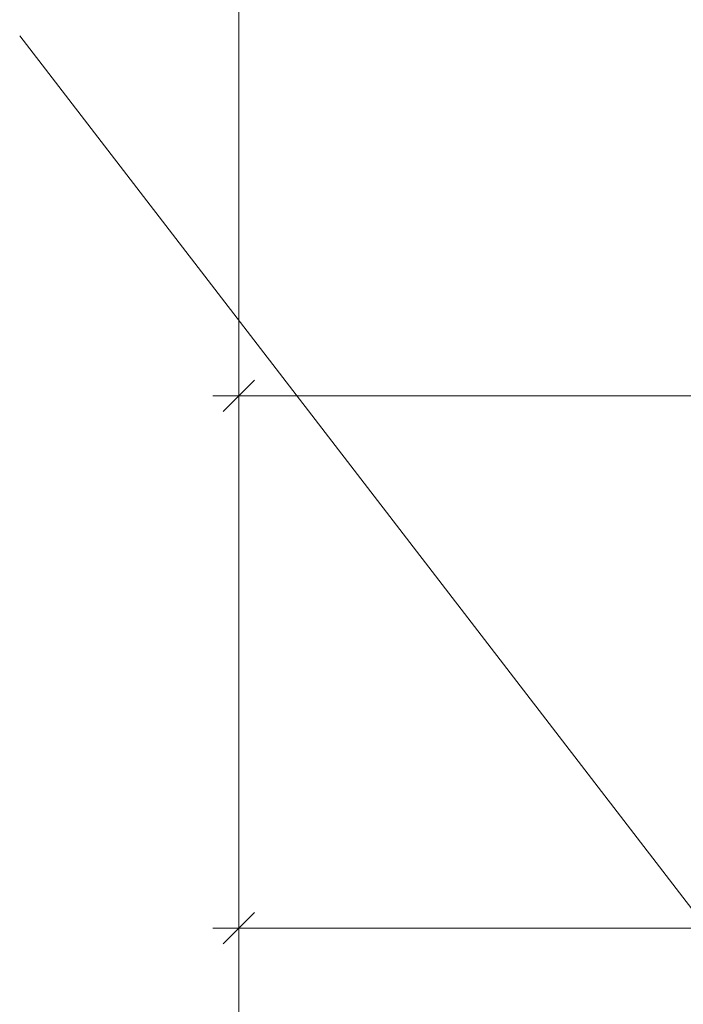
# Model space of a CAD drawing. Extents: x 1101 to 1942, y 41 to 882.
# Tile 72 of 104: x 1294 to 1319, y 785 to 822. Entities that reach past the tile are written whole.
import ezdxf
from ezdxf.lldxf.tags import DXFTag

# ---------------------------------------------------------------- set-up
doc = ezdxf.new("R2010")
doc.units = 0
doc.layers.get('0').update_dxf_attribs({"lineweight": 13})
for name, color, linetype, lineweight in [('Axen', 7, 'Continuous', 25), ('Beschriftung', 7, 'Continuous', 25), ('Maßlinien', 7, 'Continuous', 25)]:
    doc.layers.add(name, color=color, linetype=linetype, lineweight=lineweight)
tags = doc.linetypes.add('ALL_S25', pattern=[0.001, 0, -0.001]).pattern_tags.tags
tags[6:7] = [DXFTag(74, 4), DXFTag(75, 0), DXFTag(340, '0'), DXFTag(46, 1.0), DXFTag(50, 0.0), DXFTag(44, 0.0), DXFTag(45, 0.0)]
tags[4:5] = [DXFTag(74, 4), DXFTag(75, 0), DXFTag(340, '0'), DXFTag(46, 1.0), DXFTag(50, 0.0), DXFTag(44, 0.0), DXFTag(45, 0.0)]

# ---------------------------------------------------------------- blocks, each defined once
blk = doc.blocks.new('Referenz-A03CP7TX1H', base_point=(1202.263, 90.134))
at = {"layer": 'Axen', "color": 0, "linetype": 'ALL_S25', "lineweight": -2, "ltscale": 0.13}
blk.add_line((1302.298, 90.134), (1302.298, 825.647), dxfattribs=at)
at = {"layer": 'Beschriftung', "color": 0, "lineweight": -2}
blk.add_line((1352.802, 745.104), (1293.907, 821.598), dxfattribs=at)
at = {"layer": 'Maßlinien', "color": 0, "lineweight": -2}
for p, q in [((1302.298, 807.825), (1302.298, 808.825)), ((1301.698, 807.225), (1302.898, 808.425)), ((1302.298, 807.825), (1301.298, 807.825)), ((1302.298, 807.825), (1302.298, 806.825)), ((1302.298, 807.825), (1594.698, 807.825)), ((1302.298, 787.447), (1302.298, 788.447)), ((1301.698, 786.847), (1302.898, 788.047)), ((1302.298, 787.447), (1301.298, 787.447)), ((1302.298, 787.447), (1302.298, 786.447)), ((1302.298, 787.447), (1423.498, 787.447))]:
    blk.add_line(p, q, dxfattribs=at)

msp = doc.modelspace()

# ---------------------------------------------------------------- block references
at = {"color": 251, "lineweight": 13, "ltscale": 0.13, "true_color": 0x5f5f5f}
msp.add_blockref('Referenz-A03CP7TX1H', (1202.263, 90.134), dxfattribs=at)

doc.saveas('drawing.dxf')
